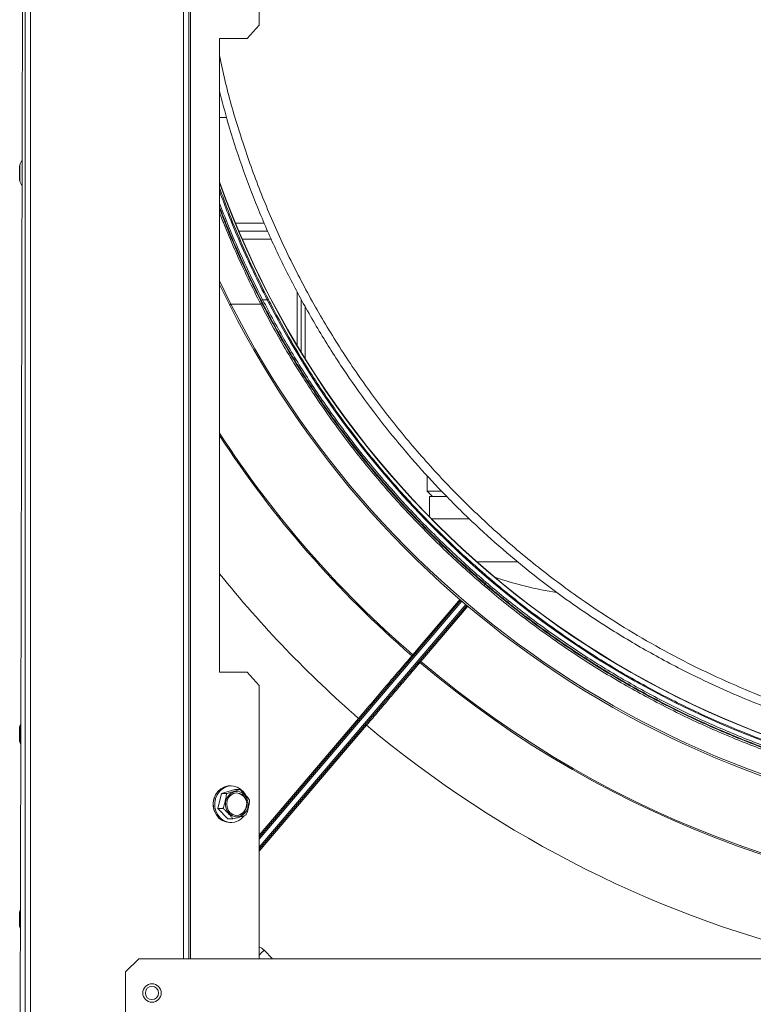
# Model space of a CAD drawing. Header units: millimetres. Extents: x -4829 to 407110, y -34854 to 354616.
# Tile 56 of 75: x 24589 to 24866, y -20881 to -20509. Entities that reach past the tile are written whole.
import ezdxf

# ---------------------------------------------------------------- set-up
doc = ezdxf.new("R2010")
doc.units = ezdxf.units.MM
doc.header["$LTSCALE"] = 15

# ---------------------------------------------------------------- blocks, each defined once
blk = doc.blocks.new('A$Cf38c0126')
at = {"linetype": 'Continuous', "lineweight": 5}
for p, q in [((18136.58, -15465.55), (18136.58, -13721.93)), ((18138.58, -13721.93), (18138.58, -15465.55)), ((18136.58, -13755.36), (18134.58, -14593.74)), ((18196.46, -13758.85), (18196.46, -14568.78)), ((18198.46, -13758.85), (18198.46, -14568.78)), ((18199.04, -14568.78), (18199.04, -13758.85)), ((18225.02, -14126.14), (18225.02, -14215.97)), ((18220.5, -14220.96), (18225.02, -14215.97)), ((18220.5, -14220.96), (18210.05, -14220.96)), ((18210.05, -14220.96), (18210.05, -14460.49)), ((18210.05, -14250.9), (18212.73, -14250.9)), ((18134.44, -14269.11), (18134.44, -14274.6)), ((18134.46, -14268.96), (18134.46, -14274.76)), ((18216.09, -14290.82), (18227.04, -14290.82)), ((18217.35, -14293.82), (18228.34, -14293.82)), ((18218.64, -14296.81), (18229.65, -14296.81)), ((18210.05, -14312.63), (18214.32, -14321.41)), ((18213.88, -14321.81), (18210.05, -14313.94)), ((18239.38, -14337.01), (18239.38, -14316.74)), ((18226.3, -14319.71), (18228.08, -14319.71)), ((18240.88, -14319.39), (18240.88, -14339.48)), ((18214.32, -14321.41), (18225.65, -14321.41)), ((18242.38, -14322.04), (18242.38, -14341.9)), ((18288.64, -14386.26), (18288.64, -14392.13)), ((18288.64, -14392.13), (18290.63, -14394.12)), ((18288.64, -14392.13), (18294.07, -14392.13)), ((18289.43, -14394.12), (18289.43, -14401.71)), ((18295.99, -14394.12), (18289.43, -14394.12)), ((18304.43, -14402.53), (18290.24, -14402.53)), ((18322.77, -14418.75), (18307.38, -14418.75)), ((18307.82, -14424.95), (18306.93, -14424.13)), ((18225.02, -14522.83), (18301.32, -14433.33)), ((18301.7, -14433.66), (18225.02, -14523.6)), ((18225.02, -14526.67), (18303.22, -14434.95)), ((18303.6, -14435.27), (18225.02, -14527.44)), ((18210.05, -14460.49), (18220.5, -14460.49)), ((18225.02, -14465.48), (18220.5, -14460.49)), ((18225.02, -14465.48), (18225.02, -14568.78)), ((18225.02, -14522.08), (18262.64, -14477.95)), ((18265.66, -14480.53), (18225.02, -14528.2)), ((18134.44, -14481.2), (18134.44, -14486.69)), ((18134.46, -14481.05), (18134.46, -14486.85)), ((18210.75, -14506.37), (18209.46, -14511.96)), ((18215.77, -14504.81), (18210.75, -14506.37)), ((18212.64, -14506.37), (18210.75, -14506.37)), ((18214.48, -14503.48), (18213.94, -14503.48)), ((18217.67, -14504.81), (18215.77, -14504.81)), ((18217.33, -14506.29), (18216.49, -14506.16)), ((18209.46, -14511.96), (18213.2, -14515.98)), ((18211.36, -14511.96), (18209.46, -14511.96)), ((18215.09, -14515.98), (18213.2, -14515.98)), ((18213.94, -14517.31), (18214.48, -14517.31)), ((18134.44, -14551.07), (18134.44, -14556.56)), ((18134.46, -14550.92), (18134.46, -14556.71)), ((18226.87, -14565.59), (18230.07, -14568.78)), ((18179.5, -14568.78), (18174.51, -14573.77)), ((18898.1, -14568.78), (18179.5, -14568.78)), ((18174.51, -14573.77), (18174.51, -14593.74))]:
    blk.add_line(p, q, dxfattribs=at)
at = {"linetype": 'Continuous', "lineweight": 5, "flags": 128}
for points in [[(18228.08, -14319.71), (18228.16, -14319.67), (18228.23, -14319.65), (18228.3, -14319.63), (18228.37, -14319.62), (18228.42, -14319.61), (18228.47, -14319.61), (18228.5, -14319.63), (18228.52, -14319.65)], [(18214.32, -14321.41), (18214.23, -14321.46), (18214.13, -14321.51), (18214.05, -14321.57), (18213.98, -14321.63), (18213.93, -14321.68), (18213.89, -14321.73), (18213.87, -14321.78), (18213.88, -14321.81)], [(18310.89, -14426.72), (18310.51, -14427.16), (18310.14, -14427.6)], [(18283.13, -14453.9), (18283.78, -14453.14), (18286.37, -14450.1), (18296.73, -14437.95), (18301.01, -14432.93)], [(18303.99, -14435.59), (18297.68, -14442.99), (18286.17, -14456.49)], [(18212.39, -14517.1), (18211.03, -14516.53), (18209.83, -14515.62), (18208.85, -14514.44), (18208.14, -14513.03), (18207.75, -14511.49), (18207.69, -14509.88), (18207.96, -14508.3), (18208.56, -14506.84), (18209.45, -14505.57), (18210.58, -14504.56), (18211.89, -14503.86), (18213.31, -14503.51), (18213.94, -14503.48)], [(18212.94, -14517.1), (18211.58, -14516.53), (18210.38, -14515.62), (18209.4, -14514.44), (18208.69, -14513.03), (18208.29, -14511.49), (18208.23, -14509.88), (18208.51, -14508.3), (18209.11, -14506.84), (18210, -14505.57), (18211.13, -14504.56), (18212.44, -14503.86), (18213.86, -14503.51), (18215.32, -14503.54), (18216.73, -14503.94), (18218.02, -14504.68), (18219.11, -14505.73), (18219.83, -14506.79)], [(18217.66, -14505.78), (18216.49, -14505.63), (18215.33, -14505.84), (18214.26, -14506.39), (18213.37, -14507.23), (18212.71, -14508.31), (18212.35, -14509.54), (18212.29, -14510.84), (18212.56, -14512.1), (18213.13, -14513.24), (18213.95, -14514.16), (18214.97, -14514.81), (18216.11, -14515.13), (18217.28, -14515.1), (18218.41, -14514.72), (18219.4, -14514.02), (18220.18, -14513.05), (18220.7, -14511.88), (18220.91, -14510.61), (18220.8, -14509.32), (18220.38, -14508.1), (18219.68, -14507.06), (18218.75, -14506.27), (18217.66, -14505.78)], [(18217.54, -14506.29), (18216.4, -14506.16), (18215.28, -14506.41), (18214.27, -14507.02), (18213.47, -14507.92), (18212.95, -14509.05), (18212.75, -14510.29), (18212.89, -14511.55), (18213.36, -14512.7), (18214.12, -14513.65), (18215.1, -14514.31), (18216.21, -14514.62), (18217.36, -14514.55), (18218.43, -14514.12), (18219.35, -14513.36), (18220.02, -14512.33), (18220.38, -14511.13), (18220.41, -14509.87), (18220.1, -14508.65), (18219.48, -14507.59), (18218.6, -14506.78), (18217.54, -14506.29)], [(18213.94, -14517.31), (18213.83, -14517.31), (18212.39, -14517.1)], [(18134.69, -14550.28), (18134.64, -14550.42), (18134.46, -14550.92)], [(18134.46, -14556.71), (18134.64, -14557.21), (18134.67, -14557.31)]]:
    blk.add_lwpolyline(points, dxfattribs=at)
at = {"linetype": 'Continuous', "lineweight": 5}
for radius in [3.49, 2.5]:
    blk.add_circle((18184.49, -14581.76), radius, dxfattribs=at)
for centre, radius, start, end in [((18146.82, -14272.93), 12.97, 151.9744, 162.1791), ((18134.94, -14269.11), 0.499, 162.1791, 180), ((18134.94, -14274.6), 0.499, 180, 197.8209), ((18146.82, -14270.79), 12.97, 197.8209, 207.8009), ((18538.8, -14157.08), 349.32, 199.7612, 340.2388), ((18538.8, -14157.08), 349.42, 199.8067, 340.1933), ((18226.47, -14320.35), 0.661, 104.5125, 157.8702), ((18538.8, -14157.08), 364.29, 206.8839, 333.1161), ((18538.8, -14156.91), 363.79, 206.8839, 333.1161), ((18225.48, -14320.77), 0.665, 284.741, 337.8477), ((18538.8, -14157.08), 391.75, 212.9457, 229.2592), ((18538.8, -14157.08), 392.24, 213.056, 229.2599), ((18359.15, -14292.62), 139.43, 251.1736, 261.137), ((18282.49, -14454.65), 0.499, 319.5511, 49.2599), ((18278.59, -14459.42), 7.14, 46.5555, 50.5586), ((18285.53, -14457.24), 0.499, 49.8424, 139.5511), ((18281.43, -14461.85), 7.15, 48.554, 52.5519), ((18538.8, -14157.08), 392.24, 229.8424, 310.1576), ((18538.8, -14157.08), 391.75, 229.8431, 310.1569), ((18146.82, -14485.02), 12.97, 157.1986, 162.1791), ((18259.82, -14481.45), 4.5, 44.8999, 51.0628), ((18262.6, -14483.93), 4.58, 48.0486, 54.1605), ((18134.94, -14481.2), 0.499, 162.1791, 180), ((18134.94, -14486.69), 0.499, 180, 197.8209), ((18146.82, -14482.87), 12.97, 197.8209, 202.5871), ((18216.03, -14510.37), 4.29, 276.1731, 72.3015), ((18214.42, -14510.4), 6.81, 156.6276, 203.3724), ((18214.47, -14511.35), 5.95, 255.0619, 325.0049), ((18134.94, -14551.07), 0.499, 162.1791, 180), ((18134.94, -14556.56), 0.499, 180, 197.8209), ((18140.27, -14478.95), 122.5, 313.7755, 314.9884)]:
    blk.add_arc(centre, radius, start, end, dxfattribs=at)
for centre, major_axis, ratio, start_param, end_param in [((18538.8, -14159.13), (0, 349.77), 0.99998, 2.047766, 4.235419), ((18541.44, -14157.08), (-425.07, 0), 1, 0.676751, 0.85545), ((18538.8, -14154.83), (0, 425.07), 1, 2.443729, 2.91238), ((18221.93, -14570.54), (1.83, 6.76), 0.998003, 5.762849, 6.090691)]:
    blk.add_ellipse(centre, major_axis=major_axis, ratio=ratio, start_param=start_param, end_param=end_param, dxfattribs=at)
for points, knots in [([(18210.05, -14227.44), (18210.69, -14230.51), (18212.65, -14239.87), (18217.14, -14255.46), (18223.47, -14274.1), (18230.99, -14292.46), (18239.61, -14310.46), (18249.32, -14328), (18260.08, -14345), (18271.86, -14361.38), (18284.6, -14377.03), (18298.27, -14391.93), (18312.9, -14406.06), (18328.5, -14419.4), (18343.66, -14430.85), (18358.09, -14440.55), (18371.53, -14448.71), (18385.4, -14456.25), (18399.67, -14463.15), (18414.27, -14469.4), (18429.12, -14475.09), (18444.3, -14480.22), (18454.68, -14482.82), (18459.88, -14484.12)], [0, 0, 0, 0, 0.0264113, 0.0806882, 0.1348588, 0.1890977, 0.243327, 0.2974629, 0.3516799, 0.4057128, 0.4594006, 0.5129292, 0.5664852, 0.6202652, 0.6744439, 0.715078, 0.7556668, 0.7963143, 0.8370304, 0.8776781, 0.9183255, 0.9591065, 1, 1, 1, 1]), ([(18458.63, -14486.82), (18454.74, -14485.83), (18446.95, -14483.85), (18435.42, -14480.36), (18424.05, -14476.51), (18412.85, -14472.26), (18401.71, -14467.58), (18391.57, -14462.88), (18382.36, -14458.26), (18374.2, -14453.88), (18366.15, -14449.27), (18358.27, -14444.47), (18350.44, -14439.4), (18341.14, -14433.01), (18330.44, -14425.07), (18318.49, -14415.34), (18306.76, -14404.86), (18295.65, -14393.96), (18285.17, -14382.69), (18275.33, -14371.12), (18265.89, -14358.96), (18256.61, -14345.79), (18247.58, -14331.56), (18239, -14316.37), (18231.23, -14300.8), (18224.34, -14285.02), (18218.32, -14269.02), (18213.51, -14254.29), (18211.07, -14244.85), (18210.05, -14240.88)], [0, 0, 0, 0, 0.03157, 0.063291, 0.094721, 0.126133, 0.158024, 0.190377, 0.214673, 0.239786, 0.264046, 0.288621, 0.313504, 0.338697, 0.37924, 0.420772, 0.463301, 0.506835, 0.547675, 0.589231, 0.631509, 0.674513, 0.722522, 0.771449, 0.819974, 0.868172, 0.916253, 0.964721, 1, 1, 1, 1]), ([(18210.05, -14277.37), (18211.1, -14280.25), (18213.6, -14287.08), (18217.98, -14297.55), (18223.05, -14308.81), (18226.7, -14316.04), (18228.52, -14319.65)], [0, 0, 0, 0, 0.195821, 0.463782, 0.732001, 1, 1, 1, 1]), ([(18228.08, -14319.71), (18226.32, -14316.23), (18222.79, -14309.26), (18217.86, -14298.41), (18213.57, -14288.25), (18211.11, -14281.6), (18210.05, -14278.74)], [0, 0, 0, 0, 0.266438, 0.533084, 0.799487, 1, 1, 1, 1]), ([(18210.05, -14283.27), (18211.08, -14285.94), (18213.4, -14291.95), (18217.31, -14301.04), (18221.68, -14310.55), (18224.77, -14316.67), (18226.3, -14319.71)], [0, 0, 0, 0, 0.211856, 0.475654, 0.739457, 1, 1, 1, 1]), ([(18225.86, -14320.1), (18224.32, -14317.05), (18221.24, -14310.94), (18216.9, -14301.46), (18213.14, -14292.73), (18210.96, -14287.07), (18210.05, -14284.72)], [0, 0, 0, 0, 0.2690029, 0.5383735, 0.8077362, 1, 1, 1, 1]), ([(18220.01, -14308.62), (18219.98, -14308.55), (18218.09, -14304.71), (18214.72, -14296.99), (18211.59, -14289.15), (18210.05, -14285.31)], [0, 0, 0, 0, 0.008367, 0.514379, 1, 1, 1, 1]), ([(18210.05, -14285.32), (18210.88, -14287.47), (18213, -14292.95), (18216.75, -14301.65), (18221.24, -14311.45), (18224.48, -14317.83), (18226.09, -14321.02)], [0, 0, 0, 0, 0.173418, 0.442611, 0.720936, 1, 1, 1, 1]), ([(18225.65, -14321.41), (18224.03, -14318.22), (18220.79, -14311.81), (18216.31, -14302.01), (18212.71, -14293.67), (18210.74, -14288.57), (18210.05, -14286.78)], [0, 0, 0, 0, 0.287569, 0.575877, 0.850854, 1, 1, 1, 1]), ([(18851.74, -14320.1), (18850.16, -14323.11), (18845.41, -14332.17), (18836.68, -14346.89), (18825.42, -14363.69), (18813.39, -14379.57), (18800.7, -14394.53), (18787.26, -14408.68), (18773.11, -14422.01), (18758.34, -14434.48), (18743, -14446.05), (18727.15, -14456.69), (18710.86, -14466.41), (18694.16, -14475.19), (18677.1, -14483.01), (18659.75, -14489.89), (18643.52, -14495.35), (18628.54, -14499.62), (18613.52, -14503.26), (18596.9, -14506.49), (18578.7, -14509.05), (18560.39, -14510.66), (18542.04, -14511.3), (18523.7, -14510.99), (18505.41, -14509.73), (18487.23, -14507.52), (18469.2, -14504.36), (18451.38, -14500.29), (18433.83, -14495.3), (18416.59, -14489.42), (18401.14, -14483.24), (18387.41, -14477.01), (18373.95, -14470.28), (18359.51, -14462.22), (18344.27, -14452.66), (18329.57, -14442.37), (18315.46, -14431.37), (18301.98, -14419.71), (18289.07, -14407.37), (18276.79, -14394.36), (18265.17, -14380.72), (18254.2, -14366.44), (18243.95, -14351.54), (18234.37, -14336.08), (18228.7, -14325.43), (18225.86, -14320.1)], [0, 0, 0, 0, 0.013637, 0.040964, 0.06829, 0.094132, 0.119992, 0.145832, 0.171047, 0.196282, 0.221496, 0.245988, 0.270499, 0.29499, 0.318893, 0.342814, 0.366716, 0.384588, 0.40246, 0.425831, 0.449221, 0.472592, 0.495877, 0.51918, 0.542465, 0.565748, 0.58905, 0.612334, 0.635614, 0.658912, 0.682194, 0.6996, 0.717007, 0.74028, 0.76357, 0.786844, 0.810113, 0.833396, 0.856665, 0.880274, 0.903899, 0.927509, 0.951668, 0.975841, 1, 1, 1, 1]), ([(18226.3, -14319.71), (18229.14, -14325.03), (18234.81, -14335.67), (18244.37, -14351.1), (18254.61, -14365.98), (18265.56, -14380.24), (18277.17, -14393.86), (18289.43, -14406.85), (18302.32, -14419.18), (18315.79, -14430.82), (18329.87, -14441.8), (18344.55, -14452.08), (18359.77, -14461.63), (18374.19, -14469.67), (18387.62, -14476.39), (18401.33, -14482.61), (18416.77, -14488.78), (18433.98, -14494.65), (18451.5, -14499.63), (18469.3, -14503.7), (18487.3, -14506.85), (18505.46, -14509.06), (18523.73, -14510.32), (18542.04, -14510.63), (18560.36, -14509.99), (18578.64, -14508.38), (18596.82, -14505.82), (18613.41, -14502.6), (18628.41, -14498.96), (18643.36, -14494.7), (18659.58, -14489.25), (18676.9, -14482.38), (18693.93, -14474.57), (18710.61, -14465.8), (18726.88, -14456.1), (18742.7, -14445.48), (18758.02, -14433.92), (18772.78, -14421.47), (18786.9, -14408.17), (18800.32, -14394.03), (18813, -14379.1), (18825.01, -14363.24), (18836.26, -14346.46), (18844.97, -14331.76), (18849.72, -14322.72), (18851.3, -14319.71)], [0, 0, 0, 0, 0.0241608, 0.0483362, 0.0724962, 0.0961076, 0.1197336, 0.1433443, 0.1666136, 0.1898977, 0.2131662, 0.2364403, 0.25973, 0.2830033, 0.3004097, 0.3178159, 0.3410961, 0.3643931, 0.3876727, 0.4109554, 0.4342556, 0.4575379, 0.4808213, 0.5041226, 0.5274059, 0.5507761, 0.5741643, 0.5975347, 0.6154056, 0.6332765, 0.657178, 0.6810981, 0.7050002, 0.7294911, 0.7540014, 0.7784932, 0.803708, 0.8289429, 0.8541587, 0.8800001, 0.9058617, 0.9317043, 0.9590329, 0.9863616, 1, 1, 1, 1]), ([(18228.52, -14319.65), (18228.67, -14319.93), (18229.39, -14321.33), (18232.5, -14327.22), (18238.94, -14338.67), (18248.94, -14354.51), (18260.9, -14371.19), (18273.62, -14386.9), (18287.04, -14401.63), (18301.08, -14415.39), (18315.93, -14428.41), (18331.54, -14440.62), (18347.84, -14451.95), (18364.71, -14462.31), (18382.15, -14471.66), (18400.09, -14480.01), (18418.56, -14487.37), (18437.45, -14493.7), (18456.67, -14498.96), (18475.81, -14503.03), (18494.83, -14505.95), (18513.67, -14507.8), (18532.62, -14508.65), (18551.59, -14508.48), (18570.49, -14507.29), (18589.1, -14505.1), (18607.39, -14501.92), (18625.35, -14497.82), (18643.06, -14492.78), (18660.46, -14486.84), (18677.46, -14480.03), (18694.1, -14472.33), (18710.34, -14463.72), (18726.17, -14454.22), (18741.45, -14443.93), (18756.13, -14432.89), (18770.15, -14421.16), (18783.6, -14408.65), (18796.43, -14395.35), (18808.62, -14381.3), (18820.03, -14366.64), (18830.61, -14351.45), (18840.41, -14335.81), (18846.19, -14325.03), (18849.08, -14319.65)], [0, 0, 0, 0, 0.00128, 0.006401, 0.02689, 0.054326, 0.081784, 0.109219, 0.135151, 0.161168, 0.187225, 0.213279, 0.239287, 0.265213, 0.290807, 0.316493, 0.342223, 0.367951, 0.39363, 0.41922, 0.443436, 0.467732, 0.492068, 0.516405, 0.5407, 0.564915, 0.588548, 0.612252, 0.635993, 0.659736, 0.683444, 0.707079, 0.731093, 0.755175, 0.779293, 0.803414, 0.827502, 0.85152, 0.876209, 0.900963, 0.925754, 0.950546, 0.975307, 1, 1, 1, 1]), ([(18851.95, -14321.41), (18849.85, -14325.37), (18845.65, -14333.28), (18838.77, -14344.85), (18831.49, -14356.16), (18822.98, -14368.31), (18813.08, -14381.21), (18801.61, -14394.69), (18789.45, -14407.61), (18776.61, -14419.95), (18763.11, -14431.65), (18749, -14442.7), (18734.3, -14453.04), (18719.04, -14462.65), (18704.59, -14470.75), (18691.12, -14477.52), (18677.38, -14483.78), (18661.91, -14490), (18644.65, -14495.93), (18627.07, -14500.96), (18609.23, -14505.08), (18591.17, -14508.28), (18572.95, -14510.53), (18554.63, -14511.83), (18536.25, -14512.18), (18517.86, -14511.57), (18499.52, -14509.99), (18481.27, -14507.46), (18464.62, -14504.27), (18449.57, -14500.64), (18434.55, -14496.4), (18418.27, -14490.96), (18400.88, -14484.11), (18383.78, -14476.3), (18367.03, -14467.54), (18350.69, -14457.85), (18334.79, -14447.22), (18319.4, -14435.66), (18304.57, -14423.2), (18290.37, -14409.88), (18276.88, -14395.72), (18264.13, -14380.77), (18252.05, -14364.9), (18240.76, -14348.13), (18232.01, -14333.46), (18227.24, -14324.42), (18225.65, -14321.41)], [0, 0, 0, 0, 0.017944, 0.035888, 0.053733, 0.071578, 0.094906, 0.118247, 0.141574, 0.164901, 0.188243, 0.211569, 0.234901, 0.258248, 0.28158, 0.299029, 0.316479, 0.339817, 0.363172, 0.386509, 0.40985, 0.433208, 0.456548, 0.479889, 0.503248, 0.52659, 0.550015, 0.573459, 0.596884, 0.614795, 0.632706, 0.65666, 0.680633, 0.704589, 0.729132, 0.753694, 0.778238, 0.803505, 0.828792, 0.854061, 0.879957, 0.905874, 0.931772, 0.959073, 0.986375, 1, 1, 1, 1]), ([(18226.09, -14321.02), (18227.68, -14324.02), (18232.45, -14333.05), (18241.18, -14347.7), (18252.46, -14364.45), (18264.52, -14380.29), (18277.25, -14395.22), (18290.73, -14409.36), (18304.9, -14422.66), (18319.71, -14435.1), (18335.08, -14446.64), (18350.96, -14457.26), (18367.27, -14466.94), (18384, -14475.69), (18401.08, -14483.48), (18418.45, -14490.32), (18434.7, -14495.75), (18449.69, -14499.99), (18464.73, -14503.61), (18481.36, -14506.8), (18499.58, -14509.33), (18517.89, -14510.9), (18536.26, -14511.51), (18554.6, -14511.16), (18572.9, -14509.87), (18591.09, -14507.61), (18609.13, -14504.42), (18626.95, -14500.31), (18644.5, -14495.28), (18661.73, -14489.37), (18677.18, -14483.15), (18690.91, -14476.9), (18704.35, -14470.14), (18718.78, -14462.05), (18734.02, -14452.46), (18748.7, -14442.13), (18762.79, -14431.1), (18776.26, -14419.41), (18789.09, -14407.1), (18801.24, -14394.19), (18812.69, -14380.73), (18822.58, -14367.85), (18831.07, -14355.71), (18838.34, -14344.42), (18845.21, -14332.87), (18849.41, -14324.97), (18851.51, -14321.02)], [0, 0, 0, 0, 0.013626, 0.04093, 0.068233, 0.094132, 0.120051, 0.145949, 0.171217, 0.196505, 0.221772, 0.246316, 0.270878, 0.295421, 0.319376, 0.343348, 0.367302, 0.385212, 0.403121, 0.426546, 0.449988, 0.473412, 0.496752, 0.52011, 0.54345, 0.566788, 0.590145, 0.613484, 0.636821, 0.660175, 0.683512, 0.700961, 0.71841, 0.741741, 0.765089, 0.78842, 0.811747, 0.83509, 0.858417, 0.881745, 0.905088, 0.928416, 0.946263, 0.964109, 0.982055, 1, 1, 1, 1]), ([(18262.64, -14477.95), (18264.39, -14475.91), (18267.88, -14471.81), (18273.02, -14465.78), (18278.04, -14459.89), (18281.19, -14456.19), (18282.77, -14454.35)], [0, 0, 0, 0, 0.249801, 0.500398, 0.750199, 1, 1, 1, 1]), ([(18282.81, -14454.27), (18282.82, -14454.27), (18282.82, -14454.27), (18282.86, -14454.22), (18282.93, -14454.14), (18283.02, -14454.03), (18283.09, -14453.94), (18283.13, -14453.9)], [0, 0, 0, 0, 0.13156, 0.348714, 0.565772, 0.782973, 1, 1, 1, 1]), ([(18285.79, -14456.92), (18284.21, -14458.76), (18282.14, -14461.2), (18278.93, -14464.96), (18276.27, -14468.08), (18272.9, -14472.03), (18269.36, -14476.19), (18266.89, -14479.08), (18265.66, -14480.53)], [0, 0, 0, 0, 0.249732, 0.328932, 0.487811, 0.646689, 0.823344, 1, 1, 1, 1]), ([(18286.17, -14456.49), (18286.13, -14456.53), (18286.06, -14456.62), (18285.96, -14456.73), (18285.89, -14456.81), (18285.85, -14456.85), (18285.85, -14456.86), (18285.85, -14456.86)], [0, 0, 0, 0, 0.217144, 0.434212, 0.651326, 0.868446, 1, 1, 1, 1]), ([(18211.36, -14511.96), (18211.4, -14511.86), (18211.6, -14511.45), (18211.89, -14510.49), (18212.25, -14508.96), (18212.58, -14507.53), (18212.65, -14506.62), (18212.65, -14506.4), (18212.64, -14506.37)], [0, 0, 0, 0, 0.061554, 0.243705, 0.500203, 0.869731, 0.981539, 1, 1, 1, 1]), ([(18212.64, -14506.37), (18212.86, -14506.32), (18213.48, -14506.16), (18214.47, -14505.87), (18215.67, -14505.5), (18216.86, -14505.13), (18217.44, -14504.9), (18217.67, -14504.81)], [0, 0, 0, 0, 0.111336, 0.325263, 0.54088, 0.820924, 1, 1, 1, 1]), ([(18217.67, -14504.81), (18217.84, -14504.95), (18218.33, -14505.35), (18219.08, -14506.11), (18219.97, -14507.07), (18220.86, -14508.02), (18221.26, -14508.61), (18221.41, -14508.84)], [0, 0, 0, 0, 0.111341, 0.325265, 0.540876, 0.820932, 1, 1, 1, 1]), ([(18221.41, -14508.84), (18221.41, -14508.94), (18221.41, -14509.35), (18221.26, -14510.31), (18220.92, -14511.84), (18220.59, -14513.26), (18220.24, -14514.18), (18220.14, -14514.39), (18220.12, -14514.42)], [0, 0, 0, 0, 0.061552, 0.243719, 0.500214, 0.869719, 0.981545, 1, 1, 1, 1]), ([(18215.09, -14515.98), (18215.01, -14515.84), (18214.75, -14515.44), (18214.09, -14514.68), (18213.19, -14513.72), (18212.32, -14512.77), (18211.63, -14512.19), (18211.36, -14511.96)], [0, 0, 0, 0, 0.111325, 0.325263, 0.54088, 0.820917, 1, 1, 1, 1]), ([(18220.12, -14514.42), (18219.99, -14514.47), (18219.6, -14514.63), (18218.71, -14514.92), (18217.49, -14515.3), (18216.32, -14515.67), (18215.44, -14515.89), (18215.09, -14515.98)], [0, 0, 0, 0, 0.111337, 0.325263, 0.54088, 0.820929, 1, 1, 1, 1])]:
    blk.add_open_spline(points, degree=3, knots=knots, dxfattribs=at)

msp = doc.modelspace()

# ---------------------------------------------------------------- block references
at = {"ltscale": 2}
msp.add_blockref('A$Cf38c0126', (6454.26, -6294.9), dxfattribs=at)

doc.saveas('drawing.dxf')
